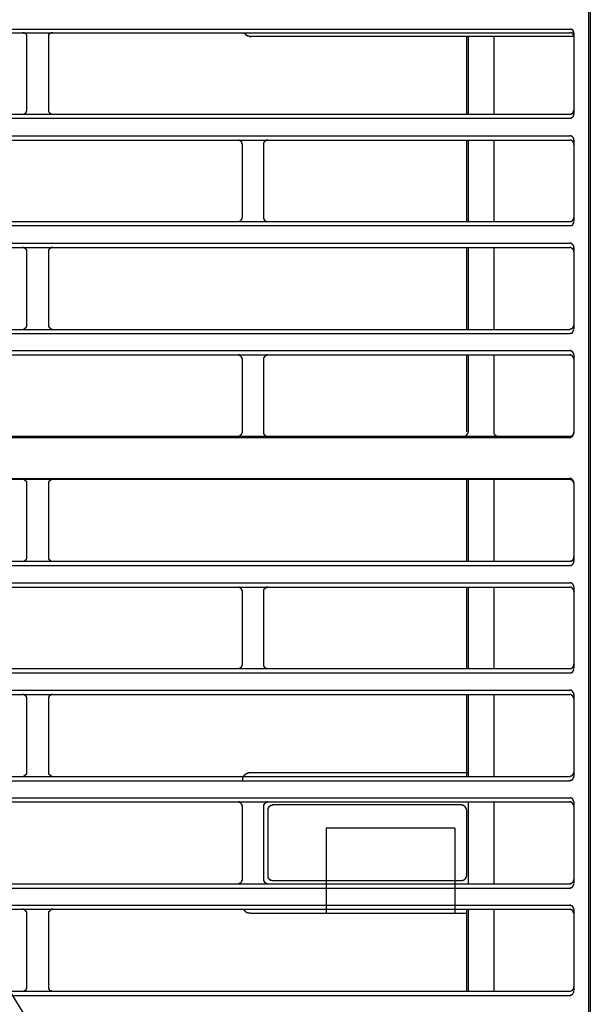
# Model space of a CAD drawing. Header units: millimetres. Extents: x 50532 to 99257, y 49161 to 61325.
# Tile 172 of 256: x 76475 to 76499, y 51888 to 51930. Entities that reach past the tile are written whole.
import ezdxf

# ---------------------------------------------------------------- set-up
doc = ezdxf.new("R2010")
doc.units = ezdxf.units.MM
doc.layers.add('AQUAREA', color=7, linetype='Continuous')

# ---------------------------------------------------------------- blocks, each defined once
blk = doc.blocks.new('SPLIT')
at = {"layer": 'AQUAREA'}
for points in [[(24880.07, -305.76), (24880.07, -1597.66)], [(24879.86, -362.67), (24879.86, -916.3)], [(24308.59, -399), (24877.69, -399)], [(24308.59, -399.42), (24877.69, -399.42)], [(24815.11, -399.91), (24815.11, -399.91), (24815.11, -399.84), (24815.11, -399.77), (24815.11, -399.7), (24815.04, -399.63), (24815.04, -399.56), (24814.97, -399.56), (24814.97, -399.49), (24814.9, -399.49), (24814.83, -399.42), (24814.76, -399.42), (24814.69, -399.42), (24814.62, -399.42)], [(24815.11, -408.31), (24815.11, -399.91)], [(24818.12, -399.42), (24818.12, -399.42), (24818.05, -399.42), (24817.98, -399.42), (24817.91, -399.42), (24817.84, -399.49), (24817.77, -399.49), (24817.77, -399.56), (24817.7, -399.56), (24817.7, -399.63), (24817.63, -399.63), (24817.63, -399.7), (24817.63, -399.77), (24817.63, -399.84), (24817.63, -399.91)], [(24817.63, -399.91), (24817.63, -408.31)], [(24840.1, -399.42), (24840.1, -399.42), (24840.17, -399.42), (24840.17, -399.49), (24840.24, -399.49), (24840.24, -399.56), (24840.31, -399.56), (24840.31, -399.63), (24840.38, -399.63), (24840.38, -399.7), (24840.45, -399.7), (24840.52, -399.7), (24840.52, -399.77), (24840.59, -399.77), (24840.66, -399.77), (24840.73, -399.77), (24840.73, -399.84), (24840.8, -399.84), (24840.87, -399.84), (24840.94, -399.84)], [(24878.18, -399.84), (24840.94, -399.84)], [(24865.79, -399.84), (24865.79, -408.8)], [(24866, -399.84), (24866, -408.8)], [(24868.94, -399.84), (24868.94, -408.8)], [(24878.18, -399.49), (24878.18, -399.49), (24878.18, -399.42), (24878.18, -399.35), (24878.18, -399.28), (24878.11, -399.28), (24878.11, -399.21), (24878.11, -399.14), (24878.04, -399.14), (24878.04, -399.07), (24877.97, -399.07), (24877.9, -399.07), (24877.9, -399), (24877.83, -399), (24877.76, -399), (24877.69, -399)], [(24878.18, -399.91), (24878.18, -399.91), (24878.18, -399.84), (24878.18, -399.77), (24878.18, -399.7), (24878.11, -399.7), (24878.11, -399.63), (24878.11, -399.56), (24878.04, -399.56), (24878.04, -399.49), (24877.97, -399.49), (24877.9, -399.49), (24877.9, -399.42), (24877.83, -399.42), (24877.76, -399.42), (24877.69, -399.42)], [(24878.18, -399.49), (24878.18, -408.8)], [(24308.59, -408.8), (24877.69, -408.8)], [(24814.62, -408.8), (24814.62, -408.8), (24814.69, -408.8), (24814.76, -408.8), (24814.83, -408.8), (24814.9, -408.73), (24814.97, -408.73), (24814.97, -408.66), (24815.04, -408.66), (24815.04, -408.59), (24815.04, -408.52), (24815.11, -408.52), (24815.11, -408.45), (24815.11, -408.38), (24815.11, -408.31)], [(24817.63, -408.31), (24817.63, -408.31), (24817.63, -408.38), (24817.63, -408.45), (24817.63, -408.52), (24817.7, -408.59), (24817.7, -408.66), (24817.77, -408.66), (24817.77, -408.73), (24817.84, -408.73), (24817.91, -408.8), (24817.98, -408.8), (24818.05, -408.8), (24818.12, -408.8)], [(24877.69, -408.8), (24877.69, -408.8), (24877.76, -408.8), (24877.83, -408.8), (24877.9, -408.8), (24877.9, -408.73), (24877.97, -408.73), (24878.04, -408.73), (24878.04, -408.66), (24878.11, -408.66), (24878.11, -408.59), (24878.11, -408.52), (24878.18, -408.52), (24878.18, -408.45), (24878.18, -408.38), (24878.18, -408.31)], [(24877.69, -409.29), (24877.69, -409.29), (24877.76, -409.29), (24877.83, -409.29), (24877.9, -409.29), (24877.9, -409.22), (24877.97, -409.22), (24878.04, -409.15), (24878.11, -409.08), (24878.11, -409.01), (24878.18, -409.01), (24878.18, -408.94), (24878.18, -408.87), (24878.18, -408.8)], [(24308.59, -409.29), (24877.69, -409.29)], [(24308.59, -411.32), (24877.69, -411.32)], [(24308.59, -411.81), (24877.69, -411.81)], [(24839.96, -412.3), (24839.96, -412.3), (24839.96, -412.23), (24839.89, -412.23), (24839.89, -412.16), (24839.89, -412.09), (24839.89, -412.02), (24839.82, -412.02), (24839.82, -411.95), (24839.75, -411.95), (24839.75, -411.88), (24839.68, -411.88), (24839.61, -411.81), (24839.54, -411.81), (24839.47, -411.81)], [(24839.96, -420.7), (24839.96, -412.3)], [(24842.9, -411.81), (24842.9, -411.81), (24842.83, -411.81), (24842.76, -411.81), (24842.69, -411.81), (24842.69, -411.88), (24842.62, -411.88), (24842.62, -411.95), (24842.55, -411.95), (24842.55, -412.02), (24842.48, -412.02), (24842.48, -412.09), (24842.41, -412.09), (24842.41, -412.16), (24842.41, -412.23), (24842.41, -412.3)], [(24842.41, -412.3), (24842.41, -420.7)], [(24865.79, -411.81), (24865.79, -421.19)], [(24866, -411.81), (24866, -421.19)], [(24868.94, -411.81), (24868.94, -421.19)], [(24878.18, -411.81), (24878.18, -411.81), (24878.18, -411.74), (24878.18, -411.67), (24878.18, -411.6), (24878.11, -411.6), (24878.11, -411.53), (24878.04, -411.46), (24877.97, -411.39), (24877.9, -411.39), (24877.9, -411.32), (24877.83, -411.32), (24877.76, -411.32), (24877.69, -411.32)], [(24878.18, -412.3), (24878.18, -412.3), (24878.18, -412.23), (24878.18, -412.16), (24878.18, -412.09), (24878.11, -412.09), (24878.11, -412.02), (24878.04, -412.02), (24878.04, -411.95), (24877.97, -411.95), (24877.97, -411.88), (24877.9, -411.88), (24877.9, -411.81), (24877.83, -411.81), (24877.76, -411.81), (24877.69, -411.81)], [(24878.18, -411.81), (24878.18, -421.12)], [(24308.59, -421.19), (24877.69, -421.19)], [(24839.47, -421.19), (24839.47, -421.19), (24839.54, -421.19), (24839.61, -421.19), (24839.68, -421.19), (24839.68, -421.12), (24839.75, -421.12), (24839.82, -421.05), (24839.82, -420.98), (24839.89, -420.98), (24839.89, -420.91), (24839.89, -420.84), (24839.96, -420.77), (24839.96, -420.7)], [(24842.41, -420.7), (24842.41, -420.77), (24842.41, -420.84), (24842.41, -420.91), (24842.48, -420.91), (24842.48, -420.98), (24842.48, -421.05), (24842.55, -421.05), (24842.55, -421.12), (24842.62, -421.12), (24842.69, -421.19), (24842.76, -421.19), (24842.83, -421.19), (24842.9, -421.19)], [(24877.69, -421.19), (24877.69, -421.19), (24877.76, -421.19), (24877.83, -421.19), (24877.9, -421.19), (24877.97, -421.12), (24878.04, -421.12), (24878.04, -421.05), (24878.11, -421.05), (24878.11, -420.98), (24878.11, -420.91), (24878.18, -420.91), (24878.18, -420.84), (24878.18, -420.77), (24878.18, -420.7)], [(24877.69, -421.68), (24877.69, -421.68), (24877.76, -421.68), (24877.83, -421.68), (24877.9, -421.68), (24877.97, -421.61), (24878.04, -421.61), (24878.04, -421.54), (24878.11, -421.54), (24878.11, -421.47), (24878.11, -421.4), (24878.18, -421.4), (24878.18, -421.33), (24878.18, -421.26), (24878.18, -421.19)], [(24308.59, -421.68), (24877.69, -421.68)], [(24308.59, -423.71), (24877.69, -423.71)], [(24878.18, -424.2), (24878.18, -424.2), (24878.18, -424.13), (24878.18, -424.06), (24878.18, -423.99), (24878.11, -423.99), (24878.11, -423.92), (24878.04, -423.92), (24878.04, -423.85), (24877.97, -423.85), (24877.97, -423.78), (24877.9, -423.78), (24877.9, -423.71), (24877.83, -423.71), (24877.76, -423.71), (24877.69, -423.71)], [(24308.59, -424.2), (24877.69, -424.2)], [(24815.11, -424.69), (24815.11, -424.69), (24815.11, -424.62), (24815.11, -424.55), (24815.11, -424.48), (24815.04, -424.48), (24815.04, -424.41), (24815.04, -424.34), (24814.97, -424.34), (24814.9, -424.27), (24814.83, -424.27), (24814.83, -424.2), (24814.76, -424.2), (24814.69, -424.2), (24814.62, -424.2)], [(24815.11, -433.16), (24815.11, -424.69)], [(24818.12, -424.2), (24818.12, -424.2), (24818.05, -424.2), (24817.98, -424.2), (24817.91, -424.2), (24817.91, -424.27), (24817.84, -424.27), (24817.77, -424.27), (24817.77, -424.34), (24817.7, -424.34), (24817.7, -424.41), (24817.7, -424.48), (24817.63, -424.48), (24817.63, -424.55), (24817.63, -424.62), (24817.63, -424.69)], [(24817.63, -424.69), (24817.63, -433.16)], [(24865.79, -424.2), (24865.79, -433.65)], [(24866, -424.2), (24866, -433.65)], [(24868.94, -424.2), (24868.94, -433.65)], [(24878.18, -424.69), (24878.18, -424.69), (24878.18, -424.62), (24878.18, -424.55), (24878.11, -424.48), (24878.11, -424.41), (24878.04, -424.41), (24878.04, -424.34), (24877.97, -424.34), (24877.97, -424.27), (24877.9, -424.27), (24877.83, -424.2), (24877.76, -424.2), (24877.69, -424.2)], [(24878.18, -424.2), (24878.18, -433.58)], [(24308.59, -433.65), (24877.69, -433.65)], [(24814.62, -433.65), (24814.62, -433.65), (24814.69, -433.65), (24814.76, -433.65), (24814.76, -433.58), (24814.83, -433.58), (24814.9, -433.58), (24814.9, -433.51), (24814.97, -433.51), (24814.97, -433.44), (24815.04, -433.44), (24815.04, -433.37), (24815.11, -433.37), (24815.11, -433.3), (24815.11, -433.23), (24815.11, -433.16)], [(24817.63, -433.16), (24817.63, -433.16), (24817.63, -433.23), (24817.63, -433.3), (24817.63, -433.37), (24817.7, -433.37), (24817.7, -433.44), (24817.77, -433.44), (24817.77, -433.51), (24817.84, -433.51), (24817.84, -433.58), (24817.91, -433.58), (24817.98, -433.58), (24817.98, -433.65), (24818.05, -433.65), (24818.12, -433.65)], [(24877.69, -433.65), (24877.69, -433.65), (24877.76, -433.65), (24877.76, -433.58), (24877.83, -433.58), (24877.9, -433.58), (24877.97, -433.58), (24877.97, -433.51), (24878.04, -433.51), (24878.04, -433.44), (24878.11, -433.44), (24878.11, -433.37), (24878.11, -433.3), (24878.18, -433.3), (24878.18, -433.23), (24878.18, -433.16)], [(24877.69, -434.14), (24877.69, -434.14), (24877.76, -434.14), (24877.76, -434.07), (24877.83, -434.07), (24877.9, -434.07), (24877.97, -434.07), (24877.97, -434), (24878.04, -434), (24878.04, -433.93), (24878.11, -433.93), (24878.11, -433.86), (24878.11, -433.79), (24878.18, -433.79), (24878.18, -433.72), (24878.18, -433.65)], [(24308.59, -434.14), (24877.69, -434.14)], [(24308.59, -436.1), (24877.69, -436.1)], [(24878.18, -436.59), (24878.18, -436.59), (24878.18, -436.52), (24878.18, -436.45), (24878.11, -436.45), (24878.11, -436.38), (24878.11, -436.31), (24878.04, -436.31), (24878.04, -436.24), (24877.97, -436.24), (24877.97, -436.17), (24877.9, -436.17), (24877.83, -436.17), (24877.83, -436.1), (24877.76, -436.1), (24877.69, -436.1)], [(24308.59, -436.59), (24877.69, -436.59)], [(24839.96, -437.08), (24839.96, -437.08), (24839.96, -437.01), (24839.89, -437.01), (24839.89, -436.94), (24839.89, -436.87), (24839.82, -436.8), (24839.82, -436.73), (24839.75, -436.73), (24839.75, -436.66), (24839.68, -436.66), (24839.61, -436.66), (24839.61, -436.59), (24839.54, -436.59), (24839.47, -436.59)], [(24839.96, -445.48), (24839.96, -437.08)], [(24842.9, -436.59), (24842.9, -436.59), (24842.83, -436.59), (24842.76, -436.59), (24842.76, -436.66), (24842.69, -436.66), (24842.62, -436.66), (24842.62, -436.73), (24842.55, -436.73), (24842.55, -436.8), (24842.48, -436.8), (24842.48, -436.87), (24842.48, -436.94), (24842.41, -436.94), (24842.41, -437.01), (24842.41, -437.08)], [(24842.41, -437.08), (24842.41, -445.48)], [(24865.79, -436.59), (24865.79, -445.48)], [(24866, -436.59), (24866, -445.48)], [(24868.94, -436.59), (24868.94, -445.48)], [(24878.18, -437.08), (24878.18, -437.08), (24878.18, -437.01), (24878.18, -436.94), (24878.11, -436.94), (24878.11, -436.87), (24878.11, -436.8), (24878.04, -436.8), (24878.04, -436.73), (24877.97, -436.73), (24877.97, -436.66), (24877.9, -436.66), (24877.83, -436.66), (24877.83, -436.59), (24877.76, -436.59), (24877.69, -436.59)], [(24878.18, -436.59), (24878.18, -445.62)], [(24308.59, -446.11), (24877.69, -446.11)], [(24789.84, -445.97), (24839.47, -445.97)], [(24839.47, -445.97), (24839.47, -445.97), (24839.54, -445.97), (24839.61, -445.97), (24839.68, -445.97), (24839.68, -445.9), (24839.75, -445.9), (24839.75, -445.83), (24839.82, -445.83), (24839.82, -445.76), (24839.89, -445.76), (24839.89, -445.69), (24839.89, -445.62), (24839.96, -445.55), (24839.96, -445.48)], [(24839.47, -445.97), (24865.51, -445.97)], [(24842.41, -445.48), (24842.41, -445.55), (24842.41, -445.62), (24842.41, -445.69), (24842.48, -445.69), (24842.48, -445.76), (24842.48, -445.83), (24842.55, -445.83), (24842.55, -445.9), (24842.62, -445.9), (24842.69, -445.97), (24842.76, -445.97), (24842.83, -445.97), (24842.9, -445.97)], [(24865.51, -445.97), (24865.51, -445.97), (24865.58, -445.97), (24865.65, -445.97), (24865.72, -445.97), (24865.72, -445.9), (24865.79, -445.9), (24865.79, -445.83), (24865.86, -445.83), (24865.86, -445.76), (24865.93, -445.76), (24865.93, -445.69), (24865.93, -445.62), (24866, -445.62), (24866, -445.55), (24866, -445.48)], [(24865.51, -445.97), (24877.69, -445.97)], [(24868.94, -445.48), (24868.94, -445.55), (24868.94, -445.62), (24868.94, -445.69), (24869.01, -445.69), (24869.01, -445.76), (24869.08, -445.83), (24869.08, -445.9), (24869.15, -445.9), (24869.22, -445.9), (24869.22, -445.97), (24869.29, -445.97), (24869.36, -445.97), (24869.43, -445.97)], [(24877.69, -445.97), (24877.69, -445.97), (24877.76, -445.97), (24877.83, -445.97), (24877.9, -445.97), (24877.97, -445.9), (24878.04, -445.9), (24878.04, -445.83), (24878.11, -445.83), (24878.11, -445.76), (24878.11, -445.69), (24878.18, -445.69), (24878.18, -445.62), (24878.18, -445.55), (24878.18, -445.48)], [(24877.69, -446.11), (24877.69, -446.11), (24877.76, -446.11), (24877.83, -446.11), (24877.83, -446.04), (24877.9, -446.04), (24877.97, -446.04), (24877.97, -445.97), (24878.04, -445.97), (24878.04, -445.9), (24878.11, -445.9), (24878.11, -445.83), (24878.11, -445.76), (24878.18, -445.76), (24878.18, -445.69), (24878.18, -445.62)], [(24308.59, -450.87), (24877.69, -450.87)], [(24765.06, -450.94), (24814.62, -450.94)], [(24814.62, -450.94), (24865.51, -450.94)], [(24815.11, -451.43), (24815.11, -451.43), (24815.11, -451.36), (24815.11, -451.29), (24815.11, -451.22), (24815.04, -451.22), (24815.04, -451.15), (24814.97, -451.15), (24814.97, -451.08), (24814.9, -451.08), (24814.9, -451.01), (24814.83, -451.01), (24814.76, -451.01), (24814.76, -450.94), (24814.69, -450.94), (24814.62, -450.94)], [(24818.12, -450.94), (24818.12, -450.94), (24818.05, -450.94), (24817.98, -450.94), (24817.98, -451.01), (24817.91, -451.01), (24817.84, -451.01), (24817.84, -451.08), (24817.77, -451.08), (24817.77, -451.15), (24817.7, -451.15), (24817.7, -451.22), (24817.63, -451.22), (24817.63, -451.29), (24817.63, -451.36), (24817.63, -451.43)], [(24865.51, -450.94), (24877.69, -450.94)], [(24865.79, -450.94), (24865.79, -460.39)], [(24866, -450.94), (24866, -460.39)], [(24868.94, -450.94), (24868.94, -460.39)], [(24878.18, -451.36), (24878.18, -451.36), (24878.18, -451.29), (24878.18, -451.22), (24878.18, -451.15), (24878.11, -451.15), (24878.11, -451.08), (24878.04, -451.08), (24878.04, -451.01), (24877.97, -451.01), (24877.97, -450.94), (24877.9, -450.94), (24877.9, -450.87), (24877.83, -450.87), (24877.76, -450.87), (24877.69, -450.87)], [(24878.18, -451.43), (24878.18, -451.43), (24878.18, -451.36), (24878.18, -451.29), (24878.11, -451.29), (24878.11, -451.22), (24878.11, -451.15), (24878.04, -451.15), (24878.04, -451.08), (24877.97, -451.08), (24877.97, -451.01), (24877.9, -451.01), (24877.83, -451.01), (24877.76, -451.01), (24877.76, -450.94), (24877.69, -450.94)], [(24815.11, -459.9), (24815.11, -451.43)], [(24817.63, -451.43), (24817.63, -459.9)], [(24878.18, -451.36), (24878.18, -460.39)], [(24814.62, -460.39), (24814.62, -460.39), (24814.69, -460.39), (24814.76, -460.39), (24814.83, -460.39), (24814.9, -460.32), (24814.97, -460.32), (24814.97, -460.25), (24815.04, -460.25), (24815.04, -460.18), (24815.11, -460.11), (24815.11, -460.04), (24815.11, -459.97), (24815.11, -459.9)], [(24817.63, -459.9), (24817.63, -459.9), (24817.63, -459.97), (24817.63, -460.04), (24817.63, -460.11), (24817.63, -460.18), (24817.7, -460.18), (24817.7, -460.25), (24817.77, -460.25), (24817.77, -460.32), (24817.84, -460.32), (24817.91, -460.39), (24817.98, -460.39), (24818.05, -460.39), (24818.12, -460.39)], [(24877.69, -460.39), (24877.69, -460.39), (24877.76, -460.39), (24877.83, -460.39), (24877.9, -460.39), (24877.9, -460.32), (24877.97, -460.32), (24878.04, -460.32), (24878.04, -460.25), (24878.11, -460.25), (24878.11, -460.18), (24878.11, -460.11), (24878.18, -460.11), (24878.18, -460.04), (24878.18, -459.97), (24878.18, -459.9)], [(24308.59, -460.39), (24877.69, -460.39)], [(24308.59, -460.88), (24877.69, -460.88)], [(24877.69, -460.88), (24877.69, -460.88), (24877.76, -460.88), (24877.83, -460.88), (24877.9, -460.88), (24877.9, -460.81), (24877.97, -460.81), (24878.04, -460.74), (24878.11, -460.67), (24878.11, -460.6), (24878.18, -460.6), (24878.18, -460.53), (24878.18, -460.46), (24878.18, -460.39)], [(24308.59, -462.91), (24877.69, -462.91)], [(24308.59, -463.4), (24877.69, -463.4)], [(24839.96, -463.89), (24839.96, -463.89), (24839.96, -463.82), (24839.89, -463.82), (24839.89, -463.75), (24839.89, -463.68), (24839.89, -463.61), (24839.82, -463.61), (24839.82, -463.54), (24839.75, -463.54), (24839.75, -463.47), (24839.68, -463.47), (24839.61, -463.4), (24839.54, -463.4), (24839.47, -463.4)], [(24842.9, -463.4), (24842.9, -463.4), (24842.83, -463.4), (24842.76, -463.4), (24842.69, -463.4), (24842.69, -463.47), (24842.62, -463.47), (24842.62, -463.54), (24842.55, -463.54), (24842.55, -463.61), (24842.48, -463.61), (24842.48, -463.68), (24842.41, -463.68), (24842.41, -463.75), (24842.41, -463.82), (24842.41, -463.89)], [(24865.79, -463.4), (24865.79, -472.78)], [(24866, -463.4), (24866, -472.78)], [(24868.94, -463.4), (24868.94, -472.78)], [(24878.18, -463.4), (24878.18, -463.4), (24878.18, -463.33), (24878.18, -463.26), (24878.18, -463.19), (24878.11, -463.19), (24878.11, -463.12), (24878.04, -463.05), (24877.97, -462.98), (24877.9, -462.98), (24877.9, -462.91), (24877.83, -462.91), (24877.76, -462.91), (24877.69, -462.91)], [(24878.18, -463.89), (24878.18, -463.89), (24878.18, -463.82), (24878.18, -463.75), (24878.18, -463.68), (24878.11, -463.68), (24878.11, -463.61), (24878.04, -463.61), (24878.04, -463.54), (24877.97, -463.54), (24877.97, -463.47), (24877.9, -463.47), (24877.9, -463.4), (24877.83, -463.4), (24877.76, -463.4), (24877.69, -463.4)], [(24878.18, -463.4), (24878.18, -472.71)], [(24839.96, -472.29), (24839.96, -463.89)], [(24842.41, -463.89), (24842.41, -472.29)], [(24839.47, -472.78), (24839.47, -472.78), (24839.54, -472.78), (24839.61, -472.78), (24839.68, -472.78), (24839.68, -472.71), (24839.75, -472.71), (24839.82, -472.64), (24839.82, -472.57), (24839.89, -472.57), (24839.89, -472.5), (24839.89, -472.43), (24839.96, -472.36), (24839.96, -472.29)], [(24842.41, -472.29), (24842.41, -472.36), (24842.41, -472.43), (24842.41, -472.5), (24842.48, -472.5), (24842.48, -472.57), (24842.48, -472.64), (24842.55, -472.64), (24842.55, -472.71), (24842.62, -472.71), (24842.69, -472.78), (24842.76, -472.78), (24842.83, -472.78), (24842.9, -472.78)], [(24877.69, -472.78), (24877.69, -472.78), (24877.76, -472.78), (24877.83, -472.78), (24877.9, -472.78), (24877.97, -472.71), (24878.04, -472.71), (24878.04, -472.64), (24878.11, -472.64), (24878.11, -472.57), (24878.11, -472.5), (24878.18, -472.5), (24878.18, -472.43), (24878.18, -472.36), (24878.18, -472.29)], [(24308.59, -472.78), (24877.69, -472.78)], [(24308.59, -473.27), (24877.69, -473.27)], [(24877.69, -473.27), (24877.69, -473.27), (24877.76, -473.27), (24877.83, -473.27), (24877.9, -473.27), (24877.97, -473.2), (24878.04, -473.2), (24878.04, -473.13), (24878.11, -473.13), (24878.11, -473.06), (24878.11, -472.99), (24878.18, -472.99), (24878.18, -472.92), (24878.18, -472.85), (24878.18, -472.78)], [(24308.59, -475.3), (24877.69, -475.3)], [(24308.59, -475.79), (24877.69, -475.79)], [(24815.11, -476.28), (24815.11, -476.28), (24815.11, -476.21), (24815.11, -476.14), (24815.11, -476.07), (24815.04, -476.07), (24815.04, -476), (24815.04, -475.93), (24814.97, -475.93), (24814.9, -475.86), (24814.83, -475.86), (24814.83, -475.79), (24814.76, -475.79), (24814.69, -475.79), (24814.62, -475.79)], [(24818.12, -475.79), (24818.12, -475.79), (24818.05, -475.79), (24817.98, -475.79), (24817.91, -475.79), (24817.91, -475.86), (24817.84, -475.86), (24817.77, -475.86), (24817.77, -475.93), (24817.7, -475.93), (24817.7, -476), (24817.7, -476.07), (24817.63, -476.07), (24817.63, -476.14), (24817.63, -476.21), (24817.63, -476.28)], [(24865.79, -475.79), (24865.79, -485.24)], [(24866, -475.79), (24866, -485.24)], [(24868.94, -475.79), (24868.94, -485.24)], [(24878.18, -475.79), (24878.18, -475.79), (24878.18, -475.72), (24878.18, -475.65), (24878.18, -475.58), (24878.11, -475.58), (24878.11, -475.51), (24878.04, -475.51), (24878.04, -475.44), (24877.97, -475.44), (24877.97, -475.37), (24877.9, -475.37), (24877.9, -475.3), (24877.83, -475.3), (24877.76, -475.3), (24877.69, -475.3)], [(24878.18, -476.28), (24878.18, -476.28), (24878.18, -476.21), (24878.18, -476.14), (24878.11, -476.07), (24878.11, -476), (24878.04, -476), (24878.04, -475.93), (24877.97, -475.93), (24877.97, -475.86), (24877.9, -475.86), (24877.83, -475.79), (24877.76, -475.79), (24877.69, -475.79)], [(24878.18, -475.79), (24878.18, -485.24)], [(24815.11, -484.75), (24815.11, -476.28)], [(24817.63, -476.28), (24817.63, -484.75)], [(24814.62, -485.24), (24814.62, -485.24), (24814.69, -485.24), (24814.76, -485.24), (24814.76, -485.17), (24814.83, -485.17), (24814.9, -485.17), (24814.9, -485.1), (24814.97, -485.1), (24814.97, -485.03), (24815.04, -485.03), (24815.04, -484.96), (24815.11, -484.96), (24815.11, -484.89), (24815.11, -484.82), (24815.11, -484.75)], [(24817.63, -484.75), (24817.63, -484.75), (24817.63, -484.82), (24817.63, -484.89), (24817.63, -484.96), (24817.7, -484.96), (24817.7, -485.03), (24817.77, -485.03), (24817.77, -485.1), (24817.84, -485.1), (24817.84, -485.17), (24817.91, -485.17), (24817.98, -485.17), (24817.98, -485.24), (24818.05, -485.24), (24818.12, -485.24)], [(24840.94, -484.82), (24840.94, -484.82), (24840.87, -484.82), (24840.8, -484.82), (24840.73, -484.82), (24840.66, -484.82), (24840.59, -484.82), (24840.59, -484.89), (24840.52, -484.89), (24840.45, -484.89), (24840.45, -484.96), (24840.38, -484.96), (24840.31, -484.96), (24840.31, -485.03), (24840.24, -485.03), (24840.24, -485.1), (24840.17, -485.1), (24840.17, -485.17), (24840.1, -485.17), (24840.1, -485.24)], [(24866, -484.82), (24840.94, -484.82)], [(24877.69, -485.24), (24877.69, -485.24), (24877.76, -485.24), (24877.83, -485.17), (24877.9, -485.17), (24877.97, -485.17), (24877.97, -485.1), (24878.04, -485.1), (24878.04, -485.03), (24878.11, -485.03), (24878.11, -484.96), (24878.11, -484.89), (24878.18, -484.89), (24878.18, -484.82), (24878.18, -484.75)], [(24308.59, -485.24), (24877.69, -485.24)], [(24308.59, -485.73), (24877.69, -485.73)], [(24840.1, -485.24), (24840.1, -485.24), (24840.1, -485.31), (24840.03, -485.31), (24840.03, -485.38), (24840.03, -485.45), (24839.96, -485.45), (24839.96, -485.52), (24839.96, -485.59), (24839.96, -485.66), (24839.96, -485.73), (24839.96, -485.8)], [(24877.69, -485.73), (24877.69, -485.73), (24877.76, -485.73), (24877.76, -485.66), (24877.83, -485.66), (24877.9, -485.66), (24877.97, -485.66), (24877.97, -485.59), (24878.04, -485.59), (24878.04, -485.52), (24878.11, -485.52), (24878.11, -485.45), (24878.11, -485.38), (24878.18, -485.38), (24878.18, -485.31), (24878.18, -485.24)], [(24308.59, -487.69), (24877.69, -487.69)], [(24308.59, -488.18), (24877.69, -488.18)], [(24839.96, -488.67), (24839.96, -488.67), (24839.96, -488.6), (24839.89, -488.6), (24839.89, -488.53), (24839.89, -488.46), (24839.82, -488.39), (24839.82, -488.32), (24839.75, -488.32), (24839.75, -488.25), (24839.68, -488.25), (24839.61, -488.25), (24839.61, -488.18), (24839.54, -488.18), (24839.47, -488.18)], [(24842.9, -488.18), (24842.9, -488.18), (24842.83, -488.18), (24842.76, -488.18), (24842.76, -488.25), (24842.69, -488.25), (24842.62, -488.25), (24842.62, -488.32), (24842.55, -488.32), (24842.55, -488.39), (24842.48, -488.39), (24842.48, -488.46), (24842.48, -488.53), (24842.41, -488.53), (24842.41, -488.6), (24842.41, -488.67)], [(24866, -488.18), (24866, -497.63)], [(24868.94, -488.18), (24868.94, -497.63)], [(24878.18, -488.18), (24878.18, -488.18), (24878.18, -488.11), (24878.18, -488.04), (24878.11, -488.04), (24878.11, -487.97), (24878.11, -487.9), (24878.04, -487.9), (24878.04, -487.83), (24877.97, -487.83), (24877.97, -487.76), (24877.9, -487.76), (24877.83, -487.76), (24877.83, -487.69), (24877.76, -487.69), (24877.69, -487.69)], [(24878.18, -488.67), (24878.18, -488.67), (24878.18, -488.6), (24878.18, -488.53), (24878.11, -488.53), (24878.11, -488.46), (24878.11, -488.39), (24878.04, -488.39), (24878.04, -488.32), (24877.97, -488.32), (24877.97, -488.25), (24877.9, -488.25), (24877.83, -488.25), (24877.83, -488.18), (24877.76, -488.18), (24877.69, -488.18)], [(24878.18, -488.18), (24878.18, -497.56)], [(24839.96, -497.14), (24839.96, -488.67)], [(24842.41, -488.67), (24842.41, -497.14)], [(24843.39, -488.53), (24843.39, -488.53), (24843.39, -488.6), (24843.32, -488.6), (24843.25, -488.6), (24843.18, -488.6), (24843.18, -488.67), (24843.11, -488.67), (24843.04, -488.67), (24843.04, -488.74), (24842.97, -488.74), (24842.97, -488.81), (24842.97, -488.88), (24842.9, -488.88), (24842.9, -488.95), (24842.9, -489.02), (24842.9, -489.09)], [(24842.9, -489.09), (24842.9, -496.72)], [(24865.3, -488.53), (24843.39, -488.53)], [(24865.79, -489.09), (24865.79, -489.02), (24865.79, -488.95), (24865.72, -488.95), (24865.72, -488.88), (24865.72, -488.81), (24865.65, -488.81), (24865.65, -488.74), (24865.58, -488.67), (24865.51, -488.67), (24865.51, -488.6), (24865.44, -488.6), (24865.37, -488.6), (24865.3, -488.6), (24865.3, -488.53)], [(24865.79, -489.09), (24865.79, -496.72)], [(24864.46, -491.19), (24849.62, -491.19)], [(24849.62, -491.19), (24849.62, -501.06)], [(24864.46, -491.19), (24864.46, -501.06)], [(24839.47, -497.63), (24839.47, -497.63), (24839.54, -497.63), (24839.61, -497.63), (24839.61, -497.56), (24839.68, -497.56), (24839.75, -497.56), (24839.75, -497.49), (24839.82, -497.49), (24839.82, -497.42), (24839.89, -497.35), (24839.89, -497.28), (24839.89, -497.21), (24839.96, -497.21), (24839.96, -497.14)], [(24842.41, -497.14), (24842.41, -497.14), (24842.41, -497.21), (24842.41, -497.28), (24842.48, -497.28), (24842.48, -497.35), (24842.48, -497.42), (24842.55, -497.42), (24842.55, -497.49), (24842.62, -497.49), (24842.62, -497.56), (24842.69, -497.56), (24842.76, -497.56), (24842.76, -497.63), (24842.83, -497.63), (24842.9, -497.63)], [(24842.9, -496.72), (24842.9, -496.79), (24842.9, -496.86), (24842.9, -496.93), (24842.97, -496.93), (24842.97, -497), (24842.97, -497.07), (24843.04, -497.07), (24843.04, -497.14), (24843.11, -497.14), (24843.18, -497.14), (24843.18, -497.21), (24843.25, -497.21), (24843.32, -497.21), (24843.39, -497.21), (24843.39, -497.28)], [(24865.3, -497.28), (24843.39, -497.28)], [(24865.3, -497.28), (24865.3, -497.28), (24865.3, -497.21), (24865.37, -497.21), (24865.44, -497.21), (24865.51, -497.21), (24865.51, -497.14), (24865.58, -497.14), (24865.65, -497.07), (24865.65, -497), (24865.72, -497), (24865.72, -496.93), (24865.72, -496.86), (24865.79, -496.86), (24865.79, -496.79), (24865.79, -496.72)], [(24877.69, -497.63), (24877.69, -497.63), (24877.76, -497.63), (24877.83, -497.63), (24877.83, -497.56), (24877.9, -497.56), (24877.97, -497.56), (24877.97, -497.49), (24878.04, -497.49), (24878.04, -497.42), (24878.11, -497.42), (24878.11, -497.35), (24878.11, -497.28), (24878.18, -497.28), (24878.18, -497.21), (24878.18, -497.14)], [(24308.59, -497.63), (24877.69, -497.63)], [(24308.59, -498.12), (24877.69, -498.12)], [(24877.69, -498.12), (24877.69, -498.12), (24877.76, -498.12), (24877.83, -498.12), (24877.83, -498.05), (24877.9, -498.05), (24877.97, -498.05), (24877.97, -497.98), (24878.04, -497.98), (24878.04, -497.91), (24878.11, -497.91), (24878.11, -497.84), (24878.11, -497.77), (24878.18, -497.77), (24878.18, -497.7), (24878.18, -497.63)], [(24308.59, -500.08), (24877.69, -500.08)], [(24308.59, -500.57), (24877.69, -500.57)], [(24815.11, -501.06), (24815.11, -501.06), (24815.11, -500.99), (24815.11, -500.92), (24815.11, -500.85), (24815.04, -500.85), (24815.04, -500.78), (24814.97, -500.78), (24814.97, -500.71), (24814.9, -500.71), (24814.9, -500.64), (24814.83, -500.64), (24814.76, -500.64), (24814.76, -500.57), (24814.69, -500.57), (24814.62, -500.57)], [(24818.12, -500.57), (24818.12, -500.57), (24818.05, -500.57), (24817.98, -500.57), (24817.98, -500.64), (24817.91, -500.64), (24817.84, -500.64), (24817.84, -500.71), (24817.77, -500.71), (24817.77, -500.78), (24817.7, -500.78), (24817.7, -500.85), (24817.63, -500.85), (24817.63, -500.92), (24817.63, -500.99), (24817.63, -501.06)], [(24840.1, -500.57), (24840.1, -500.57), (24840.1, -500.64), (24840.17, -500.64), (24840.17, -500.71), (24840.24, -500.71), (24840.24, -500.78), (24840.31, -500.78), (24840.31, -500.85), (24840.38, -500.85), (24840.45, -500.92), (24840.52, -500.92), (24840.59, -500.92), (24840.59, -500.99), (24840.66, -500.99), (24840.73, -500.99), (24840.8, -500.99), (24840.87, -500.99), (24840.94, -501.06)], [(24865.79, -500.57), (24865.79, -510.02)], [(24866, -500.57), (24866, -510.02)], [(24868.94, -500.57), (24868.94, -510.02)], [(24878.18, -500.57), (24878.18, -500.57), (24878.18, -500.5), (24878.18, -500.43), (24878.11, -500.43), (24878.11, -500.36), (24878.11, -500.29), (24878.04, -500.29), (24878.04, -500.22), (24877.97, -500.22), (24877.97, -500.15), (24877.9, -500.15), (24877.83, -500.15), (24877.83, -500.08), (24877.76, -500.08), (24877.69, -500.08)], [(24878.18, -501.06), (24878.18, -501.06), (24878.18, -500.99), (24878.18, -500.92), (24878.11, -500.92), (24878.11, -500.85), (24878.11, -500.78), (24878.04, -500.78), (24878.04, -500.71), (24877.97, -500.71), (24877.97, -500.64), (24877.9, -500.64), (24877.83, -500.64), (24877.76, -500.57), (24877.69, -500.57)], [(24878.18, -500.57), (24878.18, -509.95)], [(24815.11, -509.53), (24815.11, -501.06)], [(24817.63, -501.06), (24817.63, -509.53)], [(24865.79, -501.06), (24840.94, -501.06)], [(24864.46, -501.06), (24849.62, -501.06)], [(24308.59, -510.02), (24877.69, -510.02)], [(24814.62, -510.02), (24814.62, -510.02), (24814.69, -510.02), (24814.76, -510.02), (24814.83, -510.02), (24814.83, -509.95), (24814.9, -509.95), (24814.97, -509.88), (24815.04, -509.88), (24815.04, -509.81), (24815.04, -509.74), (24815.11, -509.74), (24815.11, -509.67), (24815.11, -509.6), (24815.11, -509.53)], [(24817.63, -509.53), (24817.63, -509.53), (24817.63, -509.6), (24817.63, -509.67), (24817.63, -509.74), (24817.7, -509.74), (24817.7, -509.81), (24817.7, -509.88), (24817.77, -509.88), (24817.77, -509.95), (24817.84, -509.95), (24817.91, -509.95), (24817.91, -510.02), (24817.98, -510.02), (24818.05, -510.02), (24818.12, -510.02)], [(24877.69, -510.02), (24877.69, -510.02), (24877.76, -510.02), (24877.83, -510.02), (24877.9, -509.95), (24877.97, -509.95), (24877.97, -509.88), (24878.04, -509.88), (24878.04, -509.81), (24878.11, -509.81), (24878.11, -509.74), (24878.18, -509.67), (24878.18, -509.6), (24878.18, -509.53)], [(24877.69, -510.51), (24877.69, -510.51), (24877.76, -510.51), (24877.83, -510.51), (24877.83, -510.44), (24877.9, -510.44), (24877.97, -510.44), (24877.97, -510.37), (24878.04, -510.37), (24878.04, -510.3), (24878.11, -510.3), (24878.11, -510.23), (24878.18, -510.16), (24878.18, -510.09), (24878.18, -510.02)], [(24308.59, -510.51), (24877.69, -510.51)]]:
    blk.add_lwpolyline(points, dxfattribs=at)
blk.add_open_spline([(24849.6, -639.5), (24849.6, -502.51), (24738.55, -391.46), (24601.57, -391.46), (24464.58, -391.46), (24353.54, -502.51), (24353.54, -639.5), (24353.54, -776.48), (24464.58, -887.53), (24601.57, -887.53), (24738.55, -887.53), (24849.6, -776.48), (24849.6, -639.5)], degree=3, knots=[0, 0, 0, 0, 1, 1, 1, 2, 2, 2, 3, 3, 3, 4, 4, 4, 4], dxfattribs=at)

msp = doc.modelspace()

# ---------------------------------------------------------------- block references
at = {"lineweight": 13, "xscale": 0.3627524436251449, "yscale": 0.3627524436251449, "zscale": 0.3627524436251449}
msp.add_blockref('SPLIT', (67473.663, 52073.924, 0), dxfattribs=at)

doc.saveas('drawing.dxf')
